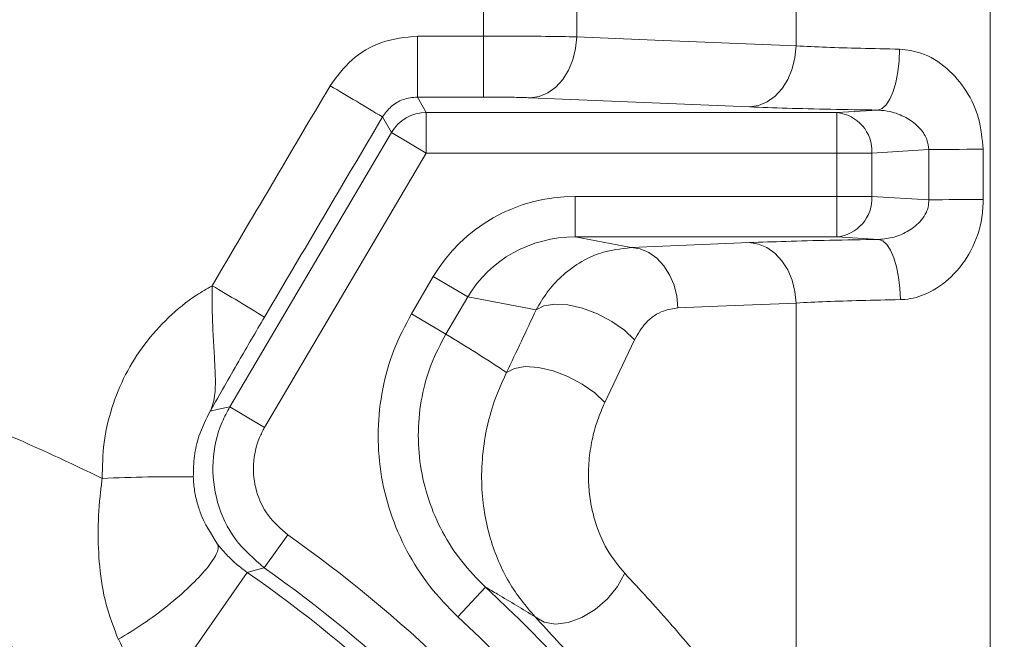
# Model space of a CAD drawing. Header units: millimetres. Extents: x 0 to 8410, y 0 to 5940.
# Tile 226 of 256: x 5367 to 5464, y 3733 to 3794. Entities that reach past the tile are written whole.
import ezdxf

# ---------------------------------------------------------------- set-up
doc = ezdxf.new("R2010")
doc.units = ezdxf.units.MM
doc.header["$LTSCALE"] = 10
doc.styles.add('SLDTEXTSTYLE0', font='TXT', dxfattribs={"width": 0.605})
doc.dimstyles.new('SLDDIMSTYLE0', dxfattribs={"dimtxt": 50, "dimasz": 50, "dimexe": 0, "dimexo": 0.0625, "dimgap": 12.5, "dimtad": 1, "dimtoh": 1, "dimdec": 1, "dimrnd": 1e-09, "dimzin": 12, "dimdsep": 46, "dimtxsty": 'SLDTEXTSTYLE0', "dimsah": 1, "dimcen": 0.09, "dimadec": 0, "dimazin": 0, "dimtfac": 1, "dimtofl": 0, "dimtmove": 0, "dimatfit": 3, "dimfxl": 0, "dimfrac": 2, "dimtolj": 1, "dimtzin": 12, "dimarcsym": 0})

# ---------------------------------------------------------------- blocks, each defined once
blk = doc.blocks.new('*D6')
at = {"color": 7, "linetype": 'Continuous', "lineweight": 0}
for p, q in [((5314.725, 3632.575), (5314.725, 4122.007)), ((6274.725, 3807.575), (6274.725, 4122.007)), ((6274.725, 4107.007), (5314.725, 4107.007))]:
    blk.add_line(p, q, dxfattribs=at)
for points in [[(5314.725, 4107.007), (5364.725, 4099.507), (5364.725, 4114.507)], [(6274.725, 4107.007), (6224.725, 4114.507), (6224.725, 4099.507)]]:
    blk.add_solid(points, dxfattribs=at)
at = {"color": 7, "linetype": 'Continuous', "lineweight": 0, "insert": (5737.437, 4171.46), "char_height": 50, "attachment_point": 1, "style": 'SLDTEXTSTYLE0'}
blk.add_mtext('960', dxfattribs=at)

msp = doc.modelspace()

# ---------------------------------------------------------------- linework, layer by layer
at = {"color": 8, "linetype": 'Continuous', "lineweight": 0}
for p, q in [((5412.404109, 3792.772168), (5412.404109, 3902.899418)), ((5421.596642, 3903.001572), (5421.596642, 3792.689466)), ((5443.231267, 3791.789981), (5443.231267, 3860.824403)), ((5462.382378, 3860.9424), (5462.382378, 3724.586564)), ((5405.889004, 3786.75362), (5405.889004, 3792.772168)), ((5405.889004, 3792.772168), (5412.404109, 3792.772168)), ((5412.404109, 3786.75362), (5412.404109, 3792.772168)), ((5405.889004, 3786.75362), (5406.766723, 3785.217929)), ((5412.404109, 3786.75362), (5405.889004, 3786.75362)), ((5438.635, 3785.77853), (5417.000376, 3786.678784)), ((5447.249576, 3785.217929), (5451.306723, 3785.463324)), ((5403.322306, 3783.249282), (5402.444163, 3784.785714)), ((5406.766723, 3781.220366), (5406.766723, 3785.217929)), ((5406.766723, 3785.217929), (5447.249576, 3785.217929)), ((5447.249576, 3781.220366), (5447.249576, 3785.217929)), ((5387.373464, 3756.173522), (5403.322306, 3783.249282)), ((5403.322306, 3783.249282), (5406.766723, 3781.220366)), ((5456.311666, 3781.558957), (5450.713677, 3781.220366)), ((5456.33149, 3776.606085), (5456.311666, 3781.558957)), ((5461.677088, 3781.597532), (5461.693075, 3776.652004)), ((5406.766723, 3781.220366), (5390.817881, 3754.144605)), ((5447.249576, 3781.220366), (5406.766723, 3781.220366)), ((5447.249576, 3776.945876), (5447.249576, 3781.220366)), ((5447.249576, 3781.220366), (5450.713677, 3781.220366)), ((5450.713677, 3781.220366), (5450.713677, 3776.945876)), ((5421.44134, 3776.945876), (5447.249576, 3776.945876)), ((5421.44134, 3776.945876), (5421.44134, 3772.948312)), ((5447.249576, 3776.945876), (5447.249576, 3772.948312)), ((5447.249576, 3776.945876), (5450.713677, 3776.945876)), ((5450.713677, 3776.945876), (5456.33149, 3776.606085)), ((5447.249576, 3772.948312), (5421.44134, 3772.948312)), ((5421.44134, 3772.948312), (5426.985909, 3771.896448)), ((5451.389307, 3772.697923), (5447.249576, 3772.948312)), ((5426.985909, 3771.896448), (5438.635, 3772.381448)), ((5405.296561, 3765.364263), (5407.456075, 3769.030389)), ((5407.456075, 3769.030389), (5410.850231, 3767.031079)), ((5410.850231, 3767.031079), (5408.690718, 3763.364952)), ((5417.598868, 3765.75079), (5410.850231, 3767.031079)), ((5443.231267, 3718.475477), (5443.231267, 3766.424483)), ((5405.296561, 3765.364263), (5408.690718, 3763.364952)), ((5427.286369, 3762.79488), (5424.370642, 3756.617995)), ((5387.373464, 3756.173522), (5390.817881, 3754.144605)), ((5390.788931, 3740.290401), (5393.094859, 3743.555858)), ((5380.779502, 3727.851796), (5389.093761, 3739.844229)), ((5409.877536, 3735.455188), (5412.591872, 3738.389961))]:
    msp.add_line(p, q, dxfattribs=at)
at = {"color": 8, "linetype": 'Continuous', "lineweight": 0, "flags": 128}
for points in [[(5417.000376, 3786.678784), (5417.885942, 3786.81701), (5418.738337, 3787.174668), (5419.525631, 3787.738362), (5420.218335, 3788.486977), (5420.790501, 3789.392472), (5421.220697, 3790.420928), (5421.492808, 3791.533821), (5421.596642, 3792.689466)], [(5421.596642, 3792.689466), (5429.307901, 3792.368862), (5443.231267, 3791.789981)], [(5438.635, 3785.77853), (5439.520636, 3785.916777), (5440.373093, 3786.274491), (5441.160434, 3786.838273), (5441.853162, 3787.586999), (5442.425324, 3788.492621), (5442.855486, 3789.521209), (5443.12753, 3790.634228), (5443.231267, 3791.789981)], [(5451.306723, 3785.463324), (5451.717512, 3785.611817), (5452.113088, 3785.976878), (5452.478801, 3786.544988), (5452.801108, 3787.295106), (5453.068073, 3788.199453), (5453.269808, 3789.224538), (5453.398842, 3790.332399), (5453.450398, 3791.482006)], [(5456.311666, 3781.558957), (5456.760605, 3781.564834), (5457.295201, 3781.570604), (5457.905809, 3781.576164), (5458.58141, 3781.581414), (5459.309814, 3781.586258), (5460.077879, 3781.59061), (5460.871745, 3781.59439), (5461.677088, 3781.597532)], [(5451.389307, 3772.697923), (5451.793772, 3772.551597), (5452.183514, 3772.192308), (5452.544343, 3771.633136), (5452.863124, 3770.894436), (5453.128253, 3770.003101), (5453.330078, 3768.991577), (5453.461251, 3767.896689), (5453.516998, 3766.758294)], [(5426.985909, 3771.896448), (5427.866568, 3771.759683), (5428.714622, 3771.405976), (5429.498673, 3770.848424), (5430.189693, 3770.107668), (5430.762099, 3769.211134), (5431.194697, 3768.192014), (5431.471472, 3767.08804), (5431.582176, 3765.940085)], [(5438.635, 3772.381448), (5439.515713, 3772.244667), (5440.363815, 3771.890916), (5441.147901, 3771.333296), (5441.83894, 3770.592453), (5442.411343, 3769.69582), (5442.843915, 3768.676597), (5443.120638, 3767.572524), (5443.231267, 3766.424483)], [(5417.598868, 3765.75079), (5418.363828, 3766.158664), (5419.435117, 3766.325312), (5420.73688, 3766.238933), (5422.176944, 3765.905644), (5423.653343, 3765.349044), (5425.061538, 3764.608544), (5426.30182, 3763.736576), (5427.286369, 3762.79488)], [(5443.231267, 3766.424483), (5435.522426, 3766.10393), (5431.582176, 3765.940085)], [(5414.683141, 3759.567923), (5415.448417, 3759.976928), (5416.519831, 3760.144758), (5417.821563, 3760.059537), (5419.26149, 3759.727294), (5420.737714, 3759.171543), (5422.145764, 3758.431613), (5423.385996, 3757.559866), (5424.370642, 3756.617995)], [(5385.452206, 3755.755701), (5386.278, 3755.936439), (5387.373464, 3756.173522)], [(5390.788931, 3740.290401), (5389.89905, 3740.057264), (5389.093761, 3739.844229)], [(5417.504221, 3735.44646), (5418.383234, 3734.925994), (5419.497891, 3734.739611), (5420.769998, 3734.900387), (5422.110317, 3735.397042), (5423.424826, 3736.194737), (5424.621311, 3737.237513), (5425.615838, 3738.45222), (5426.338643, 3739.753646)]]:
    msp.add_lwpolyline(points, dxfattribs=at)
at = {"color": 7, "linetype": 'Continuous', "lineweight": 0}
msp.add_circle((5313.365523, 3807.574759), 194.659913, dxfattribs=at)
at = {"color": 8, "linetype": 'Continuous', "lineweight": 0}
for centre, radius, start, end in [((5203.739751, 3456.578928), 383.670611, 58.8082624, 59.7059905), ((5406.769685, 3781.215184), 4.002746, 90.04239258, 149.45760742), ((5446.87866, 3781.396815), 3.839074, 357.36567741, 84.45566897), ((5446.87866, 3776.769427), 3.839074, 275.54433103, 2.63432259), ((5463.089948, 3300.512335), 476.141718, 90.16809088, 90.81329603), ((5289.160765, 3601.622538), 192.436286, 58.11810782, 59.91253181), ((5382.314857, 3578.086304), 171.197967, 89.507557, 92.51558091), ((5314.724686, 3632.574759), 135.862755, 20.22812669, 54.77187331), ((5314.724686, 3632.574759), 130.527769, 19.7332635, 55.2667365), ((5314.724686, 3632.574759), 131.865192, 20.22812669, 54.77187331), ((5314.724686, 3632.574759), 144.134808, 27.76535963, 47.23464037), ((5314.724686, 3632.574759), 140.137245, 27.76535963, 47.23464037)]:
    msp.add_arc(centre, radius, start, end, dxfattribs=at)
at = {"color": 7, "linetype": 'Continuous', "lineweight": 0}
for radius, start, end in [(112.290369, 58.48954042, 155.42868454), (110.5, 6.94553026, 200.83295661), (101.5, 3.28251488, 177.54826573)]:
    msp.add_arc((5314.724686, 3632.574759), radius, start, end, dxfattribs=at)
at = {"color": 8, "linetype": 'Continuous', "lineweight": 0}
for centre, major_axis, ratio, start_param, end_param in [((5246.552348, 3807.574759), (2362.227617, 3999.367949), 0.030101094, 4.720305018, 4.725237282), ((5251.718973, 3804.531384), (2362.222858, 4005.369812), 0.030079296, 4.720265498, 4.725197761), ((5421.544126, 3760.936123), (15.993145, -3.034071), 0.982897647, 1.761463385, 2.802201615), ((5421.544126, 3760.936123), (12.130449, -2.301276), 0.971911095, 1.761463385, 2.802201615), ((11467.26884, 11690.231847), (6907.498266, 10861.917722), 0.104120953, 2.452272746, 2.453101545), ((5325.676989, 3626.12336), (140.993258, -83.051376), 0.980192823, 1.516000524, 1.559358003)]:
    msp.add_ellipse(centre, major_axis=major_axis, ratio=ratio, start_param=start_param, end_param=end_param, dxfattribs=at)
for points, knots in [([(5397.277537, 3787.858664), (5397.943564, 3788.765116), (5399.275949, 3790.578472), (5402.353557, 3792.39063), (5404.681632, 3792.641871), (5405.889004, 3792.772168)], [0, 0, 0, 0, 0.324847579, 0.649856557, 1, 1, 1, 1]), ([(5412.404109, 3792.772168), (5413.193958, 3792.771236), (5415.32535, 3792.76872), (5418.691882, 3792.744156), (5420.628427, 3792.707695), (5421.596642, 3792.689466)], [0, 0, 0, 0, 0.227440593, 0.613743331, 1, 1, 1, 1]), ([(5443.231267, 3791.789981), (5444.196066, 3791.746065), (5446.10436, 3791.659204), (5449.573846, 3791.554522), (5452.145955, 3791.506407), (5453.450398, 3791.482006)], [0, 0, 0, 0, 0.335097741, 0.66279547, 1, 1, 1, 1]), ([(5453.450398, 3791.482006), (5454.160114, 3791.394891), (5455.820214, 3791.19112), (5458.187745, 3789.688474), (5460.121487, 3787.410987), (5461.41789, 3784.641736), (5461.589533, 3782.625844), (5461.677088, 3781.597532)], [0, 0, 0, 0, 0.1579579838, 0.3694807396, 0.5768961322, 0.7841734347, 1, 1, 1, 1]), ([(5405.889004, 3786.75362), (5405.405849, 3786.701876), (5404.4743, 3786.602111), (5403.242554, 3785.875744), (5402.710316, 3785.149089), (5402.444163, 3784.785714)], [0, 0, 0, 0, 0.350095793, 0.675005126, 1, 1, 1, 1]), ([(5417.000376, 3786.678784), (5416.516285, 3786.695275), (5415.548096, 3786.728257), (5413.864766, 3786.750498), (5412.799036, 3786.752776), (5412.404109, 3786.75362)], [0, 0, 0, 0, 0.386285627, 0.772576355, 1, 1, 1, 1]), ([(5451.306723, 3785.463324), (5449.734239, 3785.487529), (5446.543655, 3785.536642), (5442.231864, 3785.643451), (5439.831423, 3785.733599), (5438.635, 3785.77853)], [0, 0, 0, 0, 0.327704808, 0.664916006, 1, 1, 1, 1]), ([(5456.311666, 3781.558957), (5456.281158, 3781.888245), (5456.242011, 3782.310786), (5455.898955, 3783.103079), (5455.260269, 3783.93748), (5454.046357, 3784.790469), (5452.668652, 3785.352706), (5451.711999, 3785.430407), (5451.306723, 3785.463324)], [0, 0, 0, 0, 0.139745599, 0.179321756, 0.37206351, 0.590159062, 0.826375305, 1, 1, 1, 1]), ([(5451.389307, 3772.697923), (5451.898279, 3772.747843), (5452.941821, 3772.850195), (5454.395466, 3773.521709), (5455.481837, 3774.387753), (5456.048334, 3775.25613), (5456.300904, 3775.950406), (5456.320218, 3776.364458), (5456.33149, 3776.606085)], [0, 0, 0, 0, 0.218767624, 0.448537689, 0.683559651, 0.822820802, 0.896604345, 1, 1, 1, 1]), ([(5461.693075, 3776.652004), (5461.665505, 3776.053391), (5461.585401, 3774.314103), (5460.642933, 3771.58011), (5458.713989, 3768.956371), (5456.362024, 3767.317254), (5454.549324, 3766.801295), (5453.670199, 3766.764675), (5453.516998, 3766.758294)], [0, 0, 0, 0, 0.125958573, 0.365976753, 0.59573787, 0.802329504, 0.965553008, 1, 1, 1, 1]), ([(5438.635, 3772.381448), (5439.803358, 3772.425438), (5442.173934, 3772.514693), (5446.497186, 3772.622788), (5449.752756, 3772.672788), (5451.389307, 3772.697923)], [0, 0, 0, 0, 0.325827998, 0.661098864, 1, 1, 1, 1]), ([(5417.598868, 3765.75079), (5417.948277, 3766.347122), (5418.658473, 3767.559201), (5420.103481, 3769.125839), (5421.841367, 3770.442027), (5424.1553, 3771.576766), (5425.932752, 3771.777507), (5426.985909, 3771.896448)], [0, 0, 0, 0, 0.163876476, 0.333088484, 0.521249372, 0.716335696, 1, 1, 1, 1]), ([(5374.800796, 3749.119291), (5374.822381, 3750.299003), (5374.865552, 3752.658438), (5375.675716, 3756.122913), (5377.025313, 3759.401458), (5378.907912, 3762.415907), (5381.280145, 3765.058183), (5383.588338, 3766.93096), (5385.119785, 3767.829071), (5385.633212, 3768.130168)], [0, 0, 0, 0, 0.153612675, 0.307226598, 0.460897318, 0.614570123, 0.768473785, 0.922379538, 1, 1, 1, 1]), ([(5385.452206, 3755.755701), (5385.453931, 3755.759107), (5385.70638, 3756.257442), (5385.939425, 3757.210346), (5385.97677, 3758.91831), (5385.891588, 3760.688256), (5385.766247, 3762.770121), (5385.642096, 3765.281481), (5385.636368, 3767.118306), (5385.633212, 3768.130168)], [0, 0, 0, 0, 0.001468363, 0.214860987, 0.35815604, 0.501385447, 0.655965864, 0.810479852, 1, 1, 1, 1]), ([(5431.582176, 3765.940085), (5431.102722, 3765.869139), (5429.993684, 3765.705031), (5428.433443, 3764.698912), (5427.642943, 3763.386759), (5427.286369, 3762.79488)], [0, 0, 0, 0, 0.294795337, 0.681900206, 1, 1, 1, 1]), ([(5453.516998, 3766.758294), (5452.197131, 3766.731797), (5449.608161, 3766.679823), (5446.116676, 3766.566277), (5444.202191, 3766.472196), (5443.231267, 3766.424483)], [0, 0, 0, 0, 0.3388728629, 0.6647118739, 1, 1, 1, 1]), ([(5390.799837, 3765.027626), (5390.373481, 3764.300729), (5389.510776, 3762.8299), (5387.707767, 3759.7071), (5386.380394, 3757.382447), (5385.456332, 3755.762932), (5385.452206, 3755.755701)], [0, 0, 0, 0, 0.227026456, 0.459372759, 0.997586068, 1, 1, 1, 1]), ([(5409.877536, 3735.455188), (5408.912072, 3736.440885), (5406.981192, 3738.412229), (5404.753541, 3741.925799), (5403.122918, 3745.738502), (5402.162488, 3749.764928), (5401.911118, 3753.882575), (5402.357476, 3757.928681), (5403.444273, 3761.827779), (5404.679137, 3764.185444), (5405.296561, 3765.364263)], [0, 0, 0, 0, 0.126411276, 0.252816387, 0.379288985, 0.505752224, 0.630962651, 0.756164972, 0.878084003, 1, 1, 1, 1]), ([(5221.916032, 3725.715397), (5224.610664, 3728.214871), (5230.004543, 3733.218099), (5238.841384, 3739.844541), (5248.188817, 3745.801334), (5258.068221, 3750.955813), (5268.396461, 3755.292943), (5279.049162, 3758.759033), (5289.9455, 3761.319879), (5301.025819, 3762.931304), (5312.218209, 3763.608878), (5323.428336, 3763.354444), (5334.37188, 3762.181355), (5344.986441, 3760.13439), (5355.220814, 3757.284997), (5365.228013, 3753.693449), (5371.613268, 3750.642386), (5374.800796, 3749.119291)], [0, 0, 0, 0, 0.066783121, 0.133680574, 0.200463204, 0.268108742, 0.335994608, 0.403879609, 0.471523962, 0.53923091, 0.607180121, 0.675129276, 0.742836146, 0.807023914, 0.871417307, 0.935811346, 1, 1, 1, 1]), ([(5408.690718, 3763.364952), (5408.176459, 3762.382121), (5407.147923, 3760.416423), (5406.246761, 3757.163227), (5405.882606, 3753.786732), (5406.102655, 3750.348387), (5406.915912, 3746.986073), (5408.28982, 3743.800012), (5410.162043, 3740.863285), (5411.78191, 3739.214422), (5412.591872, 3738.389961)], [0, 0, 0, 0, 0.121593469, 0.243191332, 0.368237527, 0.493295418, 0.619873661, 0.746465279, 0.873228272, 1, 1, 1, 1]), ([(5417.504221, 3735.44646), (5416.591518, 3736.531926), (5415.212482, 3738.171999), (5413.86072, 3740.91648), (5413.026274, 3743.206224), (5412.457817, 3745.711603), (5412.173607, 3748.480073), (5412.258188, 3751.392566), (5412.730582, 3754.313823), (5413.531893, 3757.078835), (5414.299332, 3758.738099), (5414.683141, 3759.567923)], [0, 0, 0, 0, 0.180009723, 0.271983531, 0.363933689, 0.463344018, 0.562746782, 0.674246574, 0.785786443, 0.892868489, 1, 1, 1, 1]), ([(5424.370642, 3756.617995), (5424.119026, 3756.036215), (5423.616034, 3754.873206), (5423.084458, 3752.920996), (5422.774314, 3750.852285), (5422.723834, 3748.798211), (5422.925108, 3746.848733), (5423.443227, 3744.542225), (5424.515886, 3741.959449), (5425.728794, 3740.491653), (5426.338643, 3739.753646)], [0, 0, 0, 0, 0.109240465, 0.218377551, 0.328459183, 0.43844274, 0.535630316, 0.63283728, 0.815390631, 1, 1, 1, 1]), ([(5385.452206, 3755.755701), (5385.042021, 3754.943358), (5384.3312, 3753.535623), (5383.828484, 3751.313735), (5383.800457, 3749.962985), (5383.786242, 3749.277947)], [0, 0, 0, 0, 0.402068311, 0.696756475, 1, 1, 1, 1]), ([(5390.788931, 3740.290401), (5389.764246, 3741.176786), (5387.714694, 3742.949714), (5385.973112, 3746.711406), (5385.510115, 3750.763279), (5386.219582, 3754.008505), (5387.112282, 3755.683468), (5387.373464, 3756.173522)], [0, 0, 0, 0, 0.226630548, 0.453301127, 0.679847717, 0.90633116, 1, 1, 1, 1]), ([(5390.817881, 3754.144605), (5390.643586, 3753.817871), (5390.047916, 3752.701226), (5389.574196, 3750.537613), (5389.882661, 3747.836133), (5391.044318, 3745.328293), (5392.411352, 3744.146664), (5393.094859, 3743.555858)], [0, 0, 0, 0, 0.0936823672, 0.320168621, 0.5466940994, 0.7733500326, 1, 1, 1, 1]), ([(5376.390437, 3733.239405), (5375.950233, 3734.373601), (5375.057414, 3736.673971), (5374.496266, 3740.323392), (5374.340094, 3744.059751), (5374.520713, 3746.991348), (5374.743079, 3748.680785), (5374.800796, 3749.119291)], [0, 0, 0, 0, 0.232288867, 0.471126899, 0.693147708, 0.920354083, 1, 1, 1, 1]), ([(5383.786242, 3749.277947), (5383.793985, 3749.106216), (5383.823106, 3748.460258), (5383.98846, 3747.352476), (5384.252416, 3746.379952), (5384.832633, 3744.712514), (5385.533642, 3743.632211), (5386.184931, 3742.628531)], [0, 0, 0, 0, 0.0679896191, 0.255739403, 0.4441254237, 0.4835518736, 1, 1, 1, 1]), ([(5376.403841, 3733.253016), (5377.204888, 3733.732202), (5378.806982, 3734.690574), (5381.298623, 3736.549425), (5383.501332, 3738.463476), (5385.193396, 3740.259651), (5386.164326, 3741.706558), (5386.290612, 3742.381565), (5386.193044, 3742.60957), (5386.184931, 3742.628531)], [0, 0, 0, 0, 0.165066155, 0.330132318, 0.495198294, 0.660264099, 0.825330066, 0.985474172, 1, 1, 1, 1]), ([(5386.184931, 3742.628531), (5386.389689, 3742.371373), (5386.889237, 3741.743985), (5387.835231, 3740.786802), (5388.669133, 3740.162253), (5389.093761, 3739.844229)], [0, 0, 0, 0, 0.254233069, 0.620251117, 1, 1, 1, 1]), ([(5426.338643, 3739.753646), (5427.819334, 3738.152477), (5430.783275, 3734.947373), (5435.075383, 3729.768475), (5439.256634, 3724.322778), (5441.905403, 3720.426029), (5443.231267, 3718.475477)], [0, 0, 0, 0, 0.248812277, 0.498054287, 0.748746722, 1, 1, 1, 1]), ([(5417.504221, 3735.44646), (5416.270844, 3736.20597), (5414.644133, 3737.207693), (5412.991479, 3738.159755), (5412.591872, 3738.389961)], [0, 0, 0, 0, 0.758202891, 1, 1, 1, 1]), ([(5433.705437, 3714.976187), (5432.444791, 3716.836692), (5429.920611, 3720.561968), (5425.923812, 3725.788701), (5421.796653, 3730.788911), (5418.935888, 3733.893014), (5417.504221, 3735.44646)], [0, 0, 0, 0, 0.248683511, 0.497937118, 0.748743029, 1, 1, 1, 1]), ([(5376.403841, 3733.253016), (5376.39989, 3733.250048), (5376.394655, 3733.246115), (5376.391268, 3733.240727), (5376.390437, 3733.239405)], [0, 0, 0, 0, 0.754753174, 1, 1, 1, 1]), ([(5380.779502, 3727.851796), (5379.935284, 3728.548756), (5378.566748, 3729.678575), (5377.234653, 3731.598744), (5376.675799, 3732.711507), (5376.403841, 3733.253016)], [0, 0, 0, 0, 0.4525295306, 0.7335819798, 1, 1, 1, 1])]:
    msp.add_open_spline(points, degree=3, knots=knots, dxfattribs=at)

# ---------------------------------------------------------------- dimensions: what is measured, and where the dimension line sits
at = {"color": 7, "linetype": 'Continuous', "lineweight": 0}
dim = msp.add_linear_dim(base=(5314.724686, 4107.006598), p1=(6274.724686, 3807.574759), p2=(5314.724686, 3632.574759), dimstyle='SLDDIMSTYLE0', dxfattribs=at)
dim.commit()
dim.dimension.update_dxf_attribs({"geometry": '*D6', "text_midpoint": (5794.724686, 4107.006598), "dimtype": 160})

doc.saveas('drawing.dxf')
